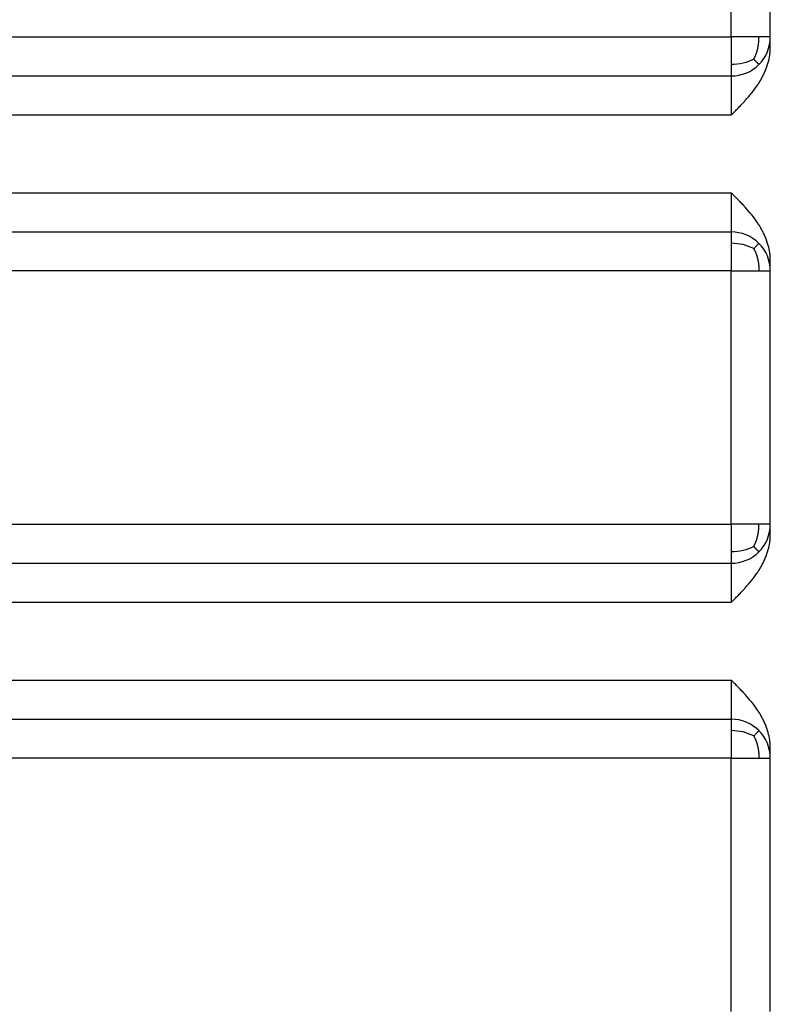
# Model space of a CAD drawing. Header units: inches. Extents: x -431 to 311, y -200 to 191.
# Tile 26 of 61: x -139 to -120, y -18 to 7. Entities that reach past the tile are written whole.
import ezdxf

# ---------------------------------------------------------------- set-up
doc = ezdxf.new("R2010")
doc.units = ezdxf.units.IN

# ---------------------------------------------------------------- blocks, each defined once
blk = doc.blocks.new('001_G23_G27_BF_B3_20W_30W_Motor_1_1__4', base_point=(-311, -62.766))
at = {"color": 1, "linetype": 'Continuous'}
for p, q in [((-121, 6.765), (-121, 13.265)), ((-121, -5.735), (-121, 0.765)), ((-121, -18.235), (-121, -11.735))]:
    blk.add_line(p, q, dxfattribs=at)
at = {"color": 7, "linetype": 'Continuous'}
for p, q in [((-120, 6.765), (-120, 13.265)), ((-120, 6.498), (-120, 6.765)), ((-155.5, 5.765), (-121, 5.765)), ((-155.5, 1.765), (-121, 1.765)), ((-120, 0.765), (-120, 1.033)), ((-120, -5.735), (-120, 0.765)), ((-120, -6.002), (-120, -5.735)), ((-155.5, -6.735), (-121, -6.735)), ((-155.5, -10.735), (-121, -10.735)), ((-120, -11.735), (-120, -11.467)), ((-120, -18.235), (-120, -11.735))]:
    blk.add_line(p, q, dxfattribs=at)
for centre, start, end in [((-121, 6.765), -45, 0), ((-121, 6.765), -90, -45), ((-121, 0.765), 45, 90), ((-121, 0.765), 0, 45), ((-121, -5.735), -45, 0), ((-121, -5.735), -90, -45), ((-121, -11.735), 45, 90), ((-121, -11.735), 0, 45)]:
    blk.add_arc(centre, 1, start, end, dxfattribs=at)
at = {"color": 1, "linetype": 'Continuous'}
for points, knots in [([(-155.5, 6.765), (-155.477, 6.765), (-155.429, 6.765), (-149.656, 6.765), (-138.179, 6.765), (-126.726, 6.765), (-121, 6.765)], [0, 0, 0, 0, 0.070953, 0.141853, 17.321142, 34.500431, 34.500431, 34.500431, 34.500431]), ([(-121, 6.765), (-121, 6.702), (-121, 6.58), (-121, 6.396), (-121, 6.224), (-121, 6.111), (-121, 6.058)], [0, 0, 0, 0, 0.1891186, 0.3680946, 0.5497928, 0.7071067, 0.7071067, 0.7071067, 0.7071067]), ([(-120.293, 6.765), (-120.343, 6.765), (-120.452, 6.765), (-120.622, 6.765), (-120.807, 6.765), (-120.935, 6.765), (-121, 6.765)], [0, 0, 0, 0, 0.1515365, 0.3244233, 0.5120164, 0.7071068, 0.7071068, 0.7071068, 0.7071068]), ([(-120.423, 6.194), (-120.409, 6.224), (-120.381, 6.285), (-120.347, 6.378), (-120.321, 6.47), (-120.304, 6.563), (-120.294, 6.662), (-120.293, 6.73), (-120.293, 6.765)], [0, 0, 0, 0, 0.1007964, 0.2003149, 0.2958553, 0.3887386, 0.4843943, 0.5921619, 0.5921619, 0.5921619, 0.5921619]), ([(-120, 6.765), (-120.013, 6.765), (-120.038, 6.765), (-120.094, 6.765), (-120.179, 6.765), (-120.251, 6.765), (-120.293, 6.765)], [0, 0, 0, 0, 0.0380602, 0.0761205, 0.1685304, 0.2928932, 0.2928932, 0.2928932, 0.2928932]), ([(-120.423, 6.194), (-120.513, 6.154), (-120.697, 6.072), (-120.898, 6.063), (-121, 6.058)], [0, 0, 0, 0, 0.2927896, 0.5973845, 0.5973845, 0.5973845, 0.5973845]), ([(-120.423, 6.194), (-120.418, 6.189), (-120.409, 6.179), (-120.396, 6.165), (-120.383, 6.152), (-120.371, 6.14), (-120.36, 6.128), (-120.35, 6.118), (-120.34, 6.108), (-120.332, 6.099), (-120.324, 6.091), (-120.317, 6.084), (-120.311, 6.078), (-120.306, 6.073), (-120.302, 6.068), (-120.298, 6.065), (-120.296, 6.062), (-120.294, 6.06), (-120.293, 6.059), (-120.293, 6.059), (-120.293, 6.058)], [0, 0, 0, 0, 0.0202023, 0.0394842, 0.0577639, 0.0749697, 0.0910403, 0.1059249, 0.1195832, 0.1319849, 0.1431106, 0.1529508, 0.1615067, 0.1687898, 0.174822, 0.1796356, 0.1832738, 0.1857908, 0.1872553, 0.1877795, 0.1877795, 0.1877795, 0.1877795]), ([(-121, 6.058), (-121, 6.015), (-121, 5.941), (-121, 5.855), (-121, 5.805), (-121, 5.781), (-121, 5.77), (-121, 5.765)], [0, 0, 0, 0, 0.128881, 0.2226816, 0.2588554, 0.2797053, 0.2928933, 0.2928933, 0.2928933, 0.2928933]), ([(-121, 5.765), (-121, 5.758), (-121, 5.744), (-121, 5.718), (-121, 5.685), (-121, 5.643), (-121, 5.593), (-121, 5.536), (-121, 5.464), (-121, 5.379), (-121, 5.28), (-121, 5.172), (-121, 5.085), (-121, 5.021), (-121, 4.982), (-121, 4.943), (-121, 4.905), (-121, 4.869), (-121, 4.837), (-121, 4.809), (-121, 4.788), (-121, 4.774), (-121, 4.767), (-121, 4.765)], [0, 0, 0, 0, 0.021986, 0.043972, 0.077775, 0.119612, 0.169427, 0.227164, 0.292767, 0.383856, 0.48313, 0.590627, 0.706381, 0.743943, 0.783129, 0.822647, 0.861205, 0.897509, 0.930268, 0.958189, 0.97998, 0.994348, 1, 1, 1, 1]), ([(-155.5, 4.765), (-155.476, 4.765), (-155.429, 4.765), (-149.656, 4.765), (-138.179, 4.765), (-126.726, 4.765), (-121, 4.765)], [0, 0, 0, 0, 0.070572, 0.141174, 17.320464, 34.499753, 34.499753, 34.499753, 34.499753]), ([(-155.5, 2.765), (-155.476, 2.765), (-155.429, 2.765), (-149.656, 2.766), (-138.179, 2.765), (-126.726, 2.765), (-121, 2.765)], [0, 0, 0, 0, 0.070479, 0.14101, 17.3203, 34.499589, 34.499589, 34.499589, 34.499589]), ([(-121, 2.765), (-121, 2.716), (-121, 2.618), (-121, 2.446), (-121, 2.26), (-121, 2.072), (-121, 1.925), (-121, 1.835), (-121, 1.788), (-121, 1.773), (-121, 1.765)], [0, 0, 0, 0, 0.1483739, 0.2934633, 0.516006, 0.7071193, 0.856956, 0.9559807, 0.9779904, 1, 1, 1, 1]), ([(-121, 1.765), (-121, 1.754), (-121, 1.73), (-121, 1.676), (-121, 1.59), (-121, 1.516), (-121, 1.473)], [0, 0, 0, 0, 0.0351058, 0.0702117, 0.1639759, 0.2928933, 0.2928933, 0.2928933, 0.2928933]), ([(-121, 1.473), (-121, 1.42), (-121, 1.307), (-121, 1.133), (-121, 0.95), (-121, 0.827), (-121, 0.765)], [0, 0, 0, 0, 0.1573416, 0.3390121, 0.52297, 0.7071067, 0.7071067, 0.7071067, 0.7071067]), ([(-120.423, 1.337), (-120.513, 1.377), (-120.697, 1.459), (-120.898, 1.468), (-121, 1.473)], [0, 0, 0, 0, 0.2927896, 0.5973846, 0.5973846, 0.5973846, 0.5973846]), ([(-120.423, 1.337), (-120.415, 1.345), (-120.401, 1.36), (-120.38, 1.382), (-120.362, 1.401), (-120.345, 1.418), (-120.331, 1.433), (-120.319, 1.445), (-120.309, 1.455), (-120.302, 1.462), (-120.297, 1.468), (-120.294, 1.471), (-120.293, 1.472), (-120.293, 1.473)], [0, 0, 0, 0, 0.0325845, 0.0625656, 0.0896276, 0.113529, 0.134103, 0.1512572, 0.1649738, 0.1753093, 0.1823951, 0.1864403, 0.1877627, 0.1877627, 0.1877627, 0.1877627]), ([(-120.423, 1.337), (-120.409, 1.307), (-120.381, 1.246), (-120.347, 1.153), (-120.321, 1.061), (-120.304, 0.968), (-120.294, 0.869), (-120.293, 0.801), (-120.293, 0.765)], [0, 0, 0, 0, 0.1007964, 0.2003149, 0.2958554, 0.3887386, 0.4843943, 0.5921619, 0.5921619, 0.5921619, 0.5921619]), ([(-121, 0.765), (-126.726, 0.765), (-138.179, 0.765), (-149.656, 0.765), (-155.429, 0.765), (-155.476, 0.765), (-155.5, 0.765)], [0, 0, 0, 0, 17.179289, 34.358579, 34.429322, 34.500075, 34.500075, 34.500075, 34.500075]), ([(-121, 0.765), (-120.935, 0.765), (-120.807, 0.765), (-120.622, 0.765), (-120.452, 0.765), (-120.343, 0.765), (-120.293, 0.765)], [0, 0, 0, 0, 0.1950903, 0.3826835, 0.5555702, 0.7071068, 0.7071068, 0.7071068, 0.7071068]), ([(-120.293, 0.765), (-120.288, 0.765), (-120.273, 0.765), (-120.242, 0.765), (-120.197, 0.765), (-120.14, 0.765), (-120.086, 0.765), (-120.038, 0.765), (-120.013, 0.765), (-120, 0.765)], [0, 0, 0, 0, 0.0139678, 0.0455589, 0.0918434, 0.1498914, 0.2167728, 0.254833, 0.2928932, 0.2928932, 0.2928932, 0.2928932]), ([(-155.5, -5.735), (-155.477, -5.735), (-155.429, -5.735), (-149.656, -5.735), (-138.179, -5.735), (-126.726, -5.735), (-121, -5.735)], [0, 0, 0, 0, 0.070953, 0.141853, 17.321142, 34.500431, 34.500431, 34.500431, 34.500431]), ([(-121, -5.735), (-121, -5.798), (-121, -5.92), (-121, -6.103), (-121, -6.276), (-121, -6.389), (-121, -6.442)], [0, 0, 0, 0, 0.1890051, 0.3680946, 0.5497901, 0.7071067, 0.7071067, 0.7071067, 0.7071067]), ([(-120.293, -5.735), (-120.343, -5.735), (-120.452, -5.735), (-120.622, -5.735), (-120.807, -5.735), (-120.935, -5.735), (-121, -5.735)], [0, 0, 0, 0, 0.1515365, 0.3244233, 0.5120164, 0.7071068, 0.7071068, 0.7071068, 0.7071068]), ([(-120.423, -6.306), (-120.409, -6.276), (-120.381, -6.215), (-120.347, -6.122), (-120.321, -6.03), (-120.304, -5.937), (-120.294, -5.838), (-120.293, -5.77), (-120.293, -5.735)], [0, 0, 0, 0, 0.1007964, 0.2003149, 0.2958553, 0.3887386, 0.4843943, 0.5921619, 0.5921619, 0.5921619, 0.5921619]), ([(-120, -5.735), (-120.013, -5.735), (-120.038, -5.735), (-120.094, -5.735), (-120.179, -5.735), (-120.251, -5.735), (-120.293, -5.735)], [0, 0, 0, 0, 0.0380602, 0.0761205, 0.1685304, 0.2928932, 0.2928932, 0.2928932, 0.2928932]), ([(-120.423, -6.306), (-120.513, -6.346), (-120.697, -6.428), (-120.898, -6.437), (-121, -6.442)], [0, 0, 0, 0, 0.2927896, 0.5973845, 0.5973845, 0.5973845, 0.5973845]), ([(-120.423, -6.306), (-120.418, -6.311), (-120.409, -6.321), (-120.396, -6.335), (-120.383, -6.348), (-120.371, -6.36), (-120.36, -6.372), (-120.35, -6.382), (-120.34, -6.392), (-120.332, -6.401), (-120.324, -6.409), (-120.317, -6.416), (-120.311, -6.422), (-120.306, -6.427), (-120.302, -6.432), (-120.298, -6.435), (-120.296, -6.438), (-120.294, -6.44), (-120.293, -6.441), (-120.293, -6.441), (-120.293, -6.442)], [0, 0, 0, 0, 0.0202023, 0.0394842, 0.0577639, 0.0749697, 0.0910403, 0.1059249, 0.1195832, 0.1319849, 0.1431106, 0.1529508, 0.1615067, 0.1687898, 0.174822, 0.1796356, 0.1832738, 0.1857908, 0.1872553, 0.1877795, 0.1877795, 0.1877795, 0.1877795]), ([(-121, -6.442), (-121, -6.485), (-121, -6.559), (-121, -6.645), (-121, -6.695), (-121, -6.719), (-121, -6.73), (-121, -6.735)], [0, 0, 0, 0, 0.1288814, 0.2226816, 0.2588554, 0.2797053, 0.2928933, 0.2928933, 0.2928933, 0.2928933]), ([(-121, -6.735), (-121, -6.742), (-121, -6.756), (-121, -6.791), (-121, -6.845), (-121, -6.928), (-121, -7.056), (-121, -7.229), (-121, -7.415), (-121, -7.587), (-121, -7.685), (-121, -7.735)], [0, 0, 0, 0, 0.0219862, 0.0439724, 0.1024619, 0.1862689, 0.2927665, 0.4839577, 0.7063809, 0.8515455, 1, 1, 1, 1]), ([(-155.5, -7.735), (-155.476, -7.735), (-155.429, -7.735), (-149.656, -7.735), (-138.179, -7.735), (-126.726, -7.735), (-121, -7.735)], [0, 0, 0, 0, 0.070572, 0.141174, 17.320464, 34.499753, 34.499753, 34.499753, 34.499753]), ([(-155.5, -9.735), (-155.476, -9.735), (-155.429, -9.735), (-149.656, -9.734), (-138.179, -9.735), (-126.726, -9.735), (-121, -9.735)], [0, 0, 0, 0, 0.070479, 0.14101, 17.3203, 34.499589, 34.499589, 34.499589, 34.499589]), ([(-121, -9.735), (-121, -9.784), (-121, -9.882), (-121, -10.054), (-121, -10.24), (-121, -10.428), (-121, -10.575), (-121, -10.665), (-121, -10.712), (-121, -10.727), (-121, -10.735)], [0, 0, 0, 0, 0.1483739, 0.2934633, 0.5162541, 0.7071193, 0.8570868, 0.9559807, 0.9779904, 1, 1, 1, 1]), ([(-121, -10.735), (-121, -10.746), (-121, -10.77), (-121, -10.824), (-121, -10.91), (-121, -10.984), (-121, -11.027)], [0, 0, 0, 0, 0.0351058, 0.0702117, 0.1639749, 0.2928933, 0.2928933, 0.2928933, 0.2928933]), ([(-121, -11.027), (-121, -11.08), (-121, -11.193), (-121, -11.367), (-121, -11.55), (-121, -11.673), (-121, -11.735)], [0, 0, 0, 0, 0.1573483, 0.3390121, 0.5231046, 0.7071067, 0.7071067, 0.7071067, 0.7071067]), ([(-120.423, -11.163), (-120.513, -11.123), (-120.697, -11.041), (-120.898, -11.032), (-121, -11.027)], [0, 0, 0, 0, 0.2927896, 0.5973846, 0.5973846, 0.5973846, 0.5973846]), ([(-120.423, -11.163), (-120.415, -11.155), (-120.401, -11.14), (-120.38, -11.118), (-120.362, -11.099), (-120.345, -11.082), (-120.331, -11.067), (-120.319, -11.055), (-120.309, -11.045), (-120.302, -11.038), (-120.297, -11.032), (-120.294, -11.029), (-120.293, -11.028), (-120.293, -11.027)], [0, 0, 0, 0, 0.0325845, 0.0625656, 0.0896276, 0.113529, 0.134103, 0.1512572, 0.1649738, 0.1753093, 0.1823951, 0.1864403, 0.1877627, 0.1877627, 0.1877627, 0.1877627]), ([(-120.423, -11.163), (-120.409, -11.193), (-120.381, -11.254), (-120.347, -11.347), (-120.321, -11.439), (-120.304, -11.532), (-120.294, -11.631), (-120.293, -11.699), (-120.293, -11.735)], [0, 0, 0, 0, 0.1007964, 0.2003149, 0.2958554, 0.3887386, 0.4843943, 0.5921619, 0.5921619, 0.5921619, 0.5921619]), ([(-121, -11.735), (-126.726, -11.735), (-138.179, -11.735), (-149.656, -11.735), (-155.429, -11.735), (-155.476, -11.735), (-155.5, -11.735)], [0, 0, 0, 0, 17.179289, 34.358579, 34.429322, 34.500075, 34.500075, 34.500075, 34.500075]), ([(-121, -11.735), (-120.935, -11.735), (-120.807, -11.735), (-120.622, -11.735), (-120.469, -11.735), (-120.361, -11.735), (-120.31, -11.735), (-120.293, -11.735)], [0, 0, 0, 0, 0.1950903, 0.3826835, 0.5552127, 0.6551062, 0.7071068, 0.7071068, 0.7071068, 0.7071068]), ([(-120.293, -11.735), (-120.255, -11.735), (-120.183, -11.735), (-120.098, -11.735), (-120.038, -11.735), (-120.013, -11.735), (-120, -11.735)], [0, 0, 0, 0, 0.1139436, 0.2167728, 0.254833, 0.2928932, 0.2928932, 0.2928932, 0.2928932])]:
    blk.add_open_spline(points, degree=3, knots=knots, dxfattribs=at)
at = {"color": 7, "linetype": 'Continuous'}
for points, knots in [([(-121, 4.765), (-120.982, 4.783), (-120.952, 4.814), (-120.907, 4.859), (-120.864, 4.902), (-120.819, 4.948), (-120.774, 4.994), (-120.731, 5.039), (-120.687, 5.086), (-120.6, 5.181), (-120.473, 5.329), (-120.35, 5.495), (-120.267, 5.624), (-120.217, 5.712), (-120.169, 5.804), (-120.109, 5.936), (-120.052, 6.102), (-120.017, 6.269), (-120.002, 6.397), (-120.001, 6.463), (-120, 6.498)], [0, 0, 0, 0, 0.076107, 0.128248, 0.1921, 0.256912, 0.321518, 0.385789, 0.444379, 0.514683, 0.773058, 1.028114, 1.131469, 1.235036, 1.33231, 1.442367, 1.668163, 1.858165, 1.952324, 2.055687, 2.055687, 2.055687, 2.055687]), ([(-120, 1.033), (-120.001, 1.065), (-120.002, 1.131), (-120.016, 1.259), (-120.052, 1.429), (-120.109, 1.595), (-120.169, 1.727), (-120.217, 1.819), (-120.267, 1.907), (-120.35, 2.036), (-120.473, 2.202), (-120.6, 2.35), (-120.687, 2.445), (-120.731, 2.492), (-120.774, 2.537), (-120.819, 2.583), (-120.864, 2.629), (-120.907, 2.672), (-120.952, 2.717), (-120.982, 2.748), (-121, 2.765)], [0, 0, 0, 0, 0.093614, 0.197523, 0.387534, 0.61332, 0.723366, 0.820651, 0.924219, 1.027573, 1.282615, 1.541004, 1.611369, 1.669898, 1.734168, 1.798775, 1.863586, 1.927439, 1.979493, 2.055687, 2.055687, 2.055687, 2.055687]), ([(-121, -7.735), (-120.982, -7.717), (-120.952, -7.686), (-120.907, -7.641), (-120.864, -7.598), (-120.819, -7.552), (-120.774, -7.506), (-120.731, -7.461), (-120.687, -7.414), (-120.6, -7.319), (-120.473, -7.171), (-120.35, -7.005), (-120.267, -6.876), (-120.217, -6.788), (-120.169, -6.696), (-120.109, -6.564), (-120.052, -6.398), (-120.016, -6.229), (-120.002, -6.101), (-120.001, -6.035), (-120, -6.002)], [0, 0, 0, 0, 0.076107, 0.128248, 0.1921, 0.256912, 0.321518, 0.385789, 0.444379, 0.514683, 0.773058, 1.028114, 1.131469, 1.235036, 1.33231, 1.442367, 1.668163, 1.858165, 1.958659, 2.055687, 2.055687, 2.055687, 2.055687]), ([(-120, -11.467), (-120.001, -11.432), (-120.002, -11.366), (-120.017, -11.235), (-120.052, -11.068), (-120.111, -10.902), (-120.169, -10.773), (-120.217, -10.681), (-120.267, -10.593), (-120.35, -10.464), (-120.473, -10.298), (-120.6, -10.15), (-120.687, -10.055), (-120.731, -10.008), (-120.774, -9.963), (-120.819, -9.917), (-120.864, -9.871), (-120.907, -9.828), (-120.952, -9.783), (-120.982, -9.752), (-121, -9.735)], [0, 0, 0, 0, 0.103363, 0.197522, 0.396682, 0.613322, 0.723367, 0.820652, 0.924221, 1.027575, 1.282616, 1.541006, 1.61137, 1.669899, 1.734169, 1.798777, 1.863587, 1.92744, 1.979495, 2.055689, 2.055689, 2.055689, 2.055689])]:
    blk.add_open_spline(points, degree=3, knots=knots, dxfattribs=at)
blk = doc.blocks.new('Vordans1', base_point=(-190.5, 0))
blk.add_blockref('001_G23_G27_BF_B3_20W_30W_Motor_1_1__4', (-311, -62.766))

msp = doc.modelspace()

# ---------------------------------------------------------------- block references
msp.add_blockref('Vordans1', (-190.5, 0))

doc.saveas('drawing.dxf')
